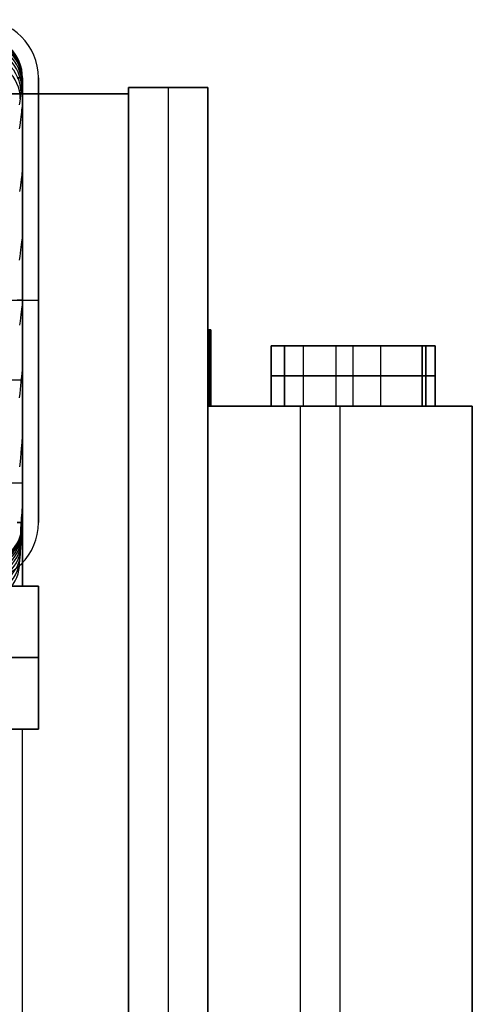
# Model space of a CAD drawing. Extents: x -288 to 235, y -508 to 198.
# Tile 34 of 34: x 149 to 235, y 12 to 198. Entities that reach past the tile are written whole.
import ezdxf

# ---------------------------------------------------------------- set-up
doc = ezdxf.new("R2010")
doc.units = 0
doc.layers.add('STANDARD', color=7, linetype='CONTINUOUS')

msp = doc.modelspace()

# ---------------------------------------------------------------- linework, layer by layer
at = {"layer": 'STANDARD', "color": 7}
for p, q in [((150, 103, 353), (150, 187, 353)), ((150, 187, 344), (150, 103, 344)), ((150, 187, 353), (150, 187, 344)), ((150, 187, 348.5), (150, 103, 348.5)), ((150, 103, 376), (150, 187, 376)), ((150, 187, 550), (150, 187, 891)), ((150, 103, 550), (150, 187, 550)), ((150, 187, 376), (150, 187, 545)), ((150, 187, 545), (150, 103, 545)), ((150, 103, 749), (150, 187, 749)), ((150, 103, 460.5), (150, 187, 460.5)), ((153, 187, 353), (153, 103, 353)), ((153, 103, 376), (153, 187, 376)), ((153, 187, 376), (153, 187, 353)), ((153, 103, 364.5), (153, 187, 364.5)), ((-153, 145, 376), (153, 145, 376)), ((-150, 145, 376), (150, 145, 376)), ((150, 145, 353), (153, 145, 353)), ((150, 145, 344), (150, 145, 353)), ((150, 145, 545), (150, 145, 376)), ((153, 145, 353), (153, 145, 376)), ((150, 139, 947.28), (150, 139, 550)), ((150, 91, 948), (150, 130, 948)), ((150, 103, 353), (150, 103, 344)), ((150, 103, 550), (150, 103, 891)), ((150, 103, 376), (150, 103, 545)), ((153, 103, 376), (153, 103, 353)), ((151.53, 91, 953.5), (147.81, 91, 953.5)), ((151.53, 91, 898.5), (147.87, 91, 898.5)), ((150, 91, 904), (153, 91, 904)), ((150, 91, 948), (153, 91, 948)), ((150, 91, 904), (150, 91, 948)), ((150, 91, 903.96), (150, 91, 904)), ((153, 91, 926), (150, 91, 926)), ((151.5, 91, 904), (151.5, 91, 948)), ((153, 91, 948), (153, 91, 904)), ((153, 91, 904), (153, 64, 904)), ((153, 64, 948), (153, 91, 948)), ((153, 64, 926), (153, 91, 926)), ((153, 77.5, 904), (153, 77.5, 948)), ((153, 64, 926), (-153, 64, 926)), ((150, 64, 926), (-150, 64, 926)), ((150, 64, 948), (150, 64, 904)), ((150, -82, 948), (150, 64, 948)), ((150, -82, 904), (150, 64, 904)), ((150, -82, 926), (150, 64, 926)), ((153, 64, 948), (153, 64, 904))]:
    msp.add_line(p, q, dxfattribs=at)
at = {"layer": 'STANDARD', "color": 253}
for p, q in [((170, 185.2, -1.2), (185, 185.2, -1.2)), ((170, 185.2, 99.2), (170, 185.2, -1.2)), ((185, 185.2, 99.2), (170, 185.2, 99.2)), ((170, 185.2, -1.2), (170, -185.2, -1.2)), ((170, -185.2, 99.2), (170, 185.2, 99.2)), ((185, 185.2, 49), (170, 185.2, 49)), ((170, 185.2, 49), (170, -185.2, 49)), ((177.5, 185.2, -1.2), (177.5, 185.2, 99.2)), ((177.5, 185.2, 99.2), (177.5, -185.2, 99.2)), ((185, 125, -1.2), (185, 185.2, -1.2)), ((185, 185.2, -1.2), (185, 185.2, 99.2)), ((185, 185.2, 99.2), (185, -185.2, 99.2)), ((185, 139.4, 49), (185, 185.2, 49)), ((170, 184, 98), (-170, 184, 98)), ((-170, 184), (170, 184)), ((21.5, 184, 49), (170, 184, 49)), ((170, -184, 98), (170, 184, 98)), ((170, 184), (170, 184, 98)), ((170, 184), (170, -184)), ((170, 184, 49), (170, -184, 49)), ((185, 139.4, 3.4), (185, 125, 3.4)), ((185.6, 139.4, 3.4), (185, 139.4, 3.4)), ((185, 139.4, 3.4), (185, 139.4, 94.6)), ((185, 139.4, 94.6), (185.6, 139.4, 94.6)), ((185, 125, 94.6), (185, 139.4, 94.6)), ((185, 139.4, 49), (185.6, 139.4, 49)), ((185.3, 139.4, 3.4), (185.3, 125, 3.4)), ((185.3, 139.4, 3.4), (185.3, 139.4, 94.6)), ((185.3, 125, 94.6), (185.3, 139.4, 94.6)), ((185.6, 125, 3.4), (185.6, 139.4, 3.4)), ((185.6, 139.4, 94.6), (185.6, 139.4, 3.4)), ((185.6, 139.4, 94.6), (185.6, 125, 94.6)), ((185.6, 125, 49), (185.6, 139.4, 49)), ((228, 136.4, 4), (197, 136.4, 4)), ((197, 136.4, 4), (197, 136.4, 28)), ((197, 136.4, 28), (228, 136.4, 28)), ((209.2, 136.4, 61.94), (197, 136.4, 61.94)), ((197, 136.4, 61.94), (197, 136.4, 94.06)), ((197, 136.4, 94.06), (209.2, 136.4, 94.06)), ((197, 125, 28), (197, 136.4, 28)), ((197, 136.4, 4), (197, 125, 4)), ((197, 125, 94.06), (197, 136.4, 94.06)), ((197, 136.4, 61.94), (197, 125, 61.94)), ((228, 136.4, 16), (197, 136.4, 16)), ((226.2, 136.4, 78), (197, 136.4, 78)), ((197, 125, 16), (197, 136.4, 16)), ((197, 125, 78), (197, 136.4, 78)), ((225.5, 136.4, 34.8), (199.5, 136.4, 34.8)), ((199.5, 136.4, 34.8), (199.5, 136.4, 55.2)), ((199.5, 136.4, 55.2), (225.5, 136.4, 55.2)), ((199.5, 125, 55.2), (199.5, 136.4, 55.2)), ((199.5, 136.4, 34.8), (199.5, 125, 34.8)), ((225.5, 136.4, 45), (199.5, 136.4, 45)), ((199.5, 125, 45), (199.5, 136.4, 45)), ((203.1, 125, 94.06), (203.1, 136.4, 94.06)), ((203.1, 125, 61.94), (203.1, 136.4, 61.94)), ((209.2, 136.4, 94.06), (209.2, 125, 94.06)), ((209.2, 136.4, 94.06), (226.2, 136.4, 90.45)), ((209.2, 136.4, 61.94), (209.2, 125, 61.94)), ((226.2, 136.4, 65.55), (209.2, 136.4, 61.94)), ((211.6, 136.4, 62.45), (211.6, 136.4, 93.55)), ((212.5, 136.4, 4), (212.5, 136.4, 28)), ((212.5, 136.4, 34.8), (212.5, 136.4, 55.2)), ((212.5, 125, 28), (212.5, 136.4, 28)), ((212.5, 125, 4), (212.5, 136.4, 4)), ((212.5, 125, 55.2), (212.5, 136.4, 55.2)), ((212.5, 125, 34.8), (212.5, 136.4, 34.8)), ((217.7, 125, 92.25), (217.7, 136.4, 92.25)), ((217.7, 125, 63.75), (217.7, 136.4, 63.75)), ((225.5, 136.4, 55.2), (225.5, 136.4, 34.8)), ((225.5, 136.4, 55.2), (225.5, 125, 55.2)), ((225.5, 125, 34.8), (225.5, 136.4, 34.8)), ((225.5, 125, 45), (225.5, 136.4, 45)), ((226.2, 136.4, 90.45), (226.2, 136.4, 65.55)), ((226.2, 136.4, 90.45), (226.2, 125, 90.45)), ((226.2, 136.4, 65.55), (226.2, 125, 65.55)), ((226.2, 125, 78), (226.2, 136.4, 78)), ((228, 136.4, 28), (228, 136.4, 4)), ((228, 136.4, 28), (228, 125, 28)), ((228, 125, 4), (228, 136.4, 4)), ((228, 125, 16), (228, 136.4, 16)), ((185, 132.2, 3.4), (185.6, 132.2, 3.4)), ((185, 132.2, 94.6), (185.6, 132.2, 94.6)), ((185.6, 132.2, 3.4), (185.6, 132.2, 94.6)), ((228, 130.7, 28), (197, 130.7, 28)), ((197, 130.7, 4), (228, 130.7, 4)), ((197, 130.7, 28), (197, 130.7, 4)), ((209.2, 130.7, 94.06), (197, 130.7, 94.06)), ((197, 130.7, 61.94), (209.2, 130.7, 61.94)), ((197, 130.7, 94.06), (197, 130.7, 61.94)), ((225.5, 130.7, 55.2), (199.5, 130.7, 55.2)), ((199.5, 130.7, 34.8), (225.5, 130.7, 34.8)), ((199.5, 130.7, 34.8), (199.5, 130.7, 55.2)), ((226.2, 130.7, 90.45), (209.2, 130.7, 94.06)), ((209.2, 130.7, 61.94), (226.2, 130.7, 65.55)), ((225.5, 130.7, 55.2), (225.5, 130.7, 34.8)), ((226.2, 130.7, 65.55), (226.2, 130.7, 90.45)), ((228, 130.7, 28), (228, 130.7, 4)), ((185, 125, 94.6), (185, 125, 96.8)), ((185, 125, 96.8), (235, 125, 96.8)), ((235, 125, -1.2), (185, 125, -1.2)), ((185, 125, -1.2), (185, 125, 3.4)), ((185, 125, 3.4), (185.6, 125, 3.4)), ((185.6, 125, 94.6), (185, 125, 94.6)), ((185, -125, 96.8), (185, 125, 96.8)), ((185.6, 125, 3.4), (185.6, 125, 94.6)), ((185.6, 125, 47.8), (199.5, 125, 47.8)), ((197, 125, 94.06), (197, 125, 61.94)), ((197, 125, 61.94), (209.2, 125, 61.94)), ((209.2, 125, 94.06), (197, 125, 94.06)), ((197, 125, 28), (197, 125, 4)), ((197, 125, 4), (228, 125, 4)), ((228, 125, 28), (197, 125, 28)), ((199.5, 125, 55.2), (199.5, 125, 34.8)), ((199.5, 125, 34.8), (225.5, 125, 34.8)), ((225.5, 125, 55.2), (199.5, 125, 55.2)), ((202.5, -125, -1.2), (202.5, 125, -1.2)), ((226.2, 125, 90.45), (209.2, 125, 94.06)), ((209.2, 125, 61.94), (226.2, 125, 65.55)), ((210, 125, -1.2), (210, 125, 4)), ((210, 125, 28), (210, 125, 34.8)), ((210, 125, 55.2), (210, 125, 62.11)), ((210, 125, 93.89), (210, 125, 96.8)), ((210, -125, 96.8), (210, 125, 96.8)), ((225.5, 125, 34.8), (225.5, 125, 55.2)), ((225.5, 125, 47.8), (235, 125, 47.8)), ((226.2, 125, 65.55), (226.2, 125, 90.45)), ((228, 125, 4), (228, 125, 28)), ((235, 125, 96.8), (235, 125, -1.2)), ((235, 125, 96.8), (235, -125, 96.8)), ((235, -125, -1.2), (235, 125, -1.2)), ((235, -125, 47.8), (235, 125, 47.8))]:
    msp.add_line(p, q, dxfattribs=at)
at = {"layer": 'STANDARD', "color": 7}
for points in [[(149.44, 181.94, 318.09), (149.52, 182.54, 319.74), (149.59, 183.12, 321.39), (149.65, 183.66, 323.06), (149.71, 184.16, 324.74), (149.76, 184.63, 326.43), (149.81, 185.06, 328.13), (149.85, 185.45, 329.84), (149.89, 185.8, 331.56), (149.92, 186.11, 333.3), (149.94, 186.38, 335.05), (149.96, 186.6, 336.81), (149.98, 186.77, 338.59), (149.99, 186.9, 340.38), (150, 186.97, 342.18), (150, 187, 344)], [(150, 182.5, 344), (150, 182.47, 342.15), (149.99, 182.4, 340.31), (149.98, 182.28, 338.5), (149.96, 182.1, 336.69), (149.94, 181.88, 334.9), (149.91, 181.62, 333.13), (149.87, 181.31, 331.37), (149.83, 180.96, 329.62), (149.79, 180.56, 327.89), (149.73, 180.13, 326.17), (149.68, 179.65, 324.47), (149.61, 179.14, 322.77), (149.54, 178.59, 321.09), (149.47, 178, 319.42), (149.38, 177.37, 317.77)], [(150, 170, 344), (150, 169.97, 342.06), (149.99, 169.89, 340.14), (149.97, 169.74, 338.24), (149.95, 169.55, 336.36), (149.92, 169.3, 334.5), (149.88, 169, 332.66), (149.84, 168.65, 330.83), (149.79, 168.25, 329.03), (149.73, 167.8, 327.24), (149.67, 167.31, 325.47), (149.6, 166.77, 323.72), (149.52, 166.19, 321.99), (149.44, 165.56, 320.27)], [(150, 157.5, 344), (150, 157.47, 341.96), (149.99, 157.37, 339.95), (149.97, 157.21, 337.97), (149.94, 157, 336.01), (149.91, 156.72, 334.07), (149.87, 156.39, 332.16), (149.82, 156, 330.27), (149.76, 155.55, 328.41), (149.7, 155.05, 326.56), (149.63, 154.5, 324.74), (149.55, 153.9, 322.95), (149.46, 153.25, 321.17), (149.37, 152.56, 319.41)], [(150, 145, 344), (150, 144.96, 341.86), (149.98, 144.86, 339.76), (149.96, 144.69, 337.69), (149.94, 144.45, 335.64), (149.9, 144.14, 333.63), (149.86, 143.77, 331.65), (149.81, 143.34, 329.69), (149.75, 142.85, 327.76), (149.69, 142.31, 325.86), (149.61, 141.7, 323.99), (149.53, 141.04, 322.14), (149.44, 140.33, 320.32)], [(150, 132.5, 344), (150, 132.46, 341.76), (149.99, 132.41, 340.65), (149.99, 132.35, 339.56), (149.98, 132.26, 338.47), (149.97, 132.16, 337.39), (149.95, 132.03, 336.32), (149.94, 131.89, 335.26), (149.92, 131.74, 334.21), (149.91, 131.56, 333.17), (149.89, 131.37, 332.13), (149.87, 131.16, 331.11), (149.82, 130.69, 329.08), (149.76, 130.16, 327.08), (149.7, 129.56, 325.12), (149.63, 128.9, 323.19), (149.55, 128.18, 321.29), (149.46, 127.4, 319.42), (149.37, 126.56, 317.58)], [(150, 120, 344), (150, 119.99, 342.82), (150, 119.96, 341.65), (149.99, 119.91, 340.49), (149.99, 119.83, 339.34), (149.98, 119.74, 338.2), (149.97, 119.63, 337.07), (149.96, 119.49, 335.95), (149.95, 119.34, 334.85), (149.93, 119.17, 333.75), (149.92, 118.98, 332.66), (149.9, 118.77, 331.59), (149.88, 118.55, 330.52), (149.86, 118.3, 329.46), (149.84, 118.04, 328.41), (149.81, 117.75, 327.38), (149.79, 117.46, 326.35), (149.76, 117.14, 325.33), (149.73, 116.81, 324.32), (149.7, 116.46, 323.32), (149.67, 116.09, 322.33), (149.6, 115.31, 320.37), (149.52, 114.46, 318.45), (149.44, 113.56, 316.56)], [(150, 107.5, 344), (150, 107.47, 342.08), (149.99, 107.39, 340.18), (149.99, 107.26, 338.32), (149.98, 107.07, 336.49), (149.96, 106.83, 334.68), (149.95, 106.55, 332.91), (149.92, 106.21, 331.16), (149.9, 105.83, 329.44), (149.87, 105.4, 327.75), (149.84, 104.92, 326.08), (149.81, 104.4, 324.44), (149.77, 103.83, 322.83), (149.73, 103.23, 321.24), (149.69, 102.58, 319.67), (149.64, 101.88, 318.13), (149.59, 101.15, 316.61), (149.53, 100.38, 315.12), (149.47, 99.58, 313.65), (149.41, 98.73, 312.2)], [(149.42, 95.45, 311.37), (149.48, 96.06, 312.64), (149.53, 96.65, 313.92), (149.59, 97.27, 315.33), (149.64, 97.85, 316.75), (149.68, 98.45, 318.31), (149.73, 99.02, 319.87), (149.77, 99.56, 321.5), (149.81, 100.07, 323.14), (149.84, 100.53, 324.8), (149.87, 100.96, 326.46), (149.9, 101.34, 328.15), (149.92, 101.69, 329.84), (149.94, 101.99, 331.55), (149.96, 102.26, 333.27), (149.97, 102.48, 335.01), (149.98, 102.67, 336.75), (149.99, 102.81, 338.52), (150, 102.91, 340.3), (150, 102.98, 342.15), (150, 103, 344)]]:
    msp.add_polyline3d(points, dxfattribs=at)
for centre, radius, start, end in [((142, 187, 353), 11, 0, 90), ((142, 187, 376), 11, 0, 90), ((142, 187, 364.5), 11, 0, 90), ((142, 187, 353), 8, 0.004, 89.996), ((142, 187, 344), 8, 0.004, 89.996), ((142, 187, 348.5), 8, 0.004, 89.996), ((142, 187, 344), 8, 360, 90), ((142, 187, 891), 8, 0, 90), ((142, 187, 550), 8, 0, 90), ((142, 187, 376), 8, 0, 90), ((142, 187, 545), 8, 0, 90), ((142, 187, 720.5), 8, 0, 90), ((142, 187, 460.5), 8, 0, 90), ((142, 103, 353), 8, 270.004, 359.996), ((142, 103, 353), 11, 270, 0), ((142, 103, 376), 11, 270, 0), ((142, 103, 344), 8, 270, 0), ((142, 103, 364.5), 11, 270, 0), ((142, 103, 348.5), 8, 270.004, 359.996), ((142, 103, 891), 8, 270, 0), ((142, 103, 550), 8, 270, 0), ((142, 103, 376), 8, 270, 0), ((142, 103, 545), 8, 270, 0), ((142, 103, 720.5), 8, 270, 0), ((142, 103, 460.5), 8, 270, 0), ((142, 103, 344), 8, 270, 344.1727)]:
    msp.add_arc(centre, radius, start, end, dxfattribs=at)
at = {"layer": 'STANDARD', "color": 7, "extrusion": (0.019239, 0.190167, 0.981563)}
msp.add_arc((-122.46, -132.09, 363.41), 8, 185.7134, 275.6963, dxfattribs=at)
at = {"layer": 'STANDARD', "color": 7, "extrusion": (0.013797, 0.144261, 0.989443)}
msp.add_arc((-123.55, -148.39, 359.93), 8, 185.4248, 275.4189, dxfattribs=at)
at = {"layer": 'STANDARD', "color": 7, "extrusion": (0.008787, 0.097049, 0.995241)}
msp.add_arc((-124.56, -164.88, 355.51), 8, 185.1534, 275.154, dxfattribs=at)
at = {"layer": 'STANDARD', "color": 7, "extrusion": (0.004187, 0.048798, 0.9988)}
msp.add_arc((-125.49, -181.45, 350.19), 8, 184.8987, 274.8998, dxfattribs=at)
at = {"layer": 'STANDARD', "color": 7, "extrusion": (0.031765, 0.278642, 0.95987)}
msp.add_arc((-119.94, -99.95, 367.68), 8, 186.3917, 276.311, dxfattribs=at)
at = {"layer": 'STANDARD', "color": 7, "extrusion": (0.025213, 0.235068, 0.971652)}
msp.add_arc((-121.27, -115.9, 366), 8, 186.0297, 275.9925, dxfattribs=at)
at = {"layer": 'STANDARD', "color": 7, "extrusion": (0.038941, 0.320521, 0.946441)}
msp.add_arc((-118.47, -84.4, 368.42), 8, 186.7976, 276.6561, dxfattribs=at)
at = {"layer": 'STANDARD', "color": 7, "extrusion": (0, 1, 0)}
for centre, radius, start, end in [((-149, 550, 187), 1, 180, 270), ((-149, 545, 187), 1, 90, 180), ((-149, 550, 145), 1, 180, 270), ((-149, 545, 145), 1, 90, 180), ((-142, 948, 110.5), 8, 90, 180), ((-149, 550, 103), 1, 180, 270), ((-149, 545, 103), 1, 90, 180), ((-142, 904, 91), 11, 180, 270), ((-142, 948, 91), 11, 90, 180), ((-142, 948, 91), 8, 90, 180), ((-142, 904, 77.5), 11, 180, 270), ((-142, 948, 77.5), 11, 90, 180), ((-142, 904, 64), 11, 180, 270), ((-142, 948, 64), 11, 90, 180), ((-142, 904, 64), 8, 180, 270)]:
    msp.add_arc(centre, radius, start, end, dxfattribs=at)
at = {"layer": 'STANDARD', "color": 7, "extrusion": (1, 0, 0)}
for centre, radius, start, end in [((130, 891, 150), 57, 360, 90), ((90, 891, 150), 13, 0, 85.5883)]:
    msp.add_arc(centre, radius, start, end, dxfattribs=at)
at = {"layer": 'STANDARD', "color": 7, "extrusion": (1.06581e-14, 1, 1.42109e-14)}
msp.add_arc((-142, 948, 130), 8, 90, 180, dxfattribs=at)
at = {"layer": 'STANDARD', "color": 7, "extrusion": (0.005399, 0.09588, 0.995378)}
msp.add_arc((-135.99, -77.63, 345.84), 8, 93.2295, 183.2868, dxfattribs=at)
at = {"layer": 'STANDARD', "color": 7, "extrusion": (0.002566, 0.047941, 0.998847)}
msp.add_arc((-136.29, -93.89, 345.22), 8, 93.0669, 183.0803, dxfattribs=at)
at = {"layer": 'STANDARD', "color": 7, "extrusion": (1, -1.18883e-06, 1.28409e-06)}
msp.add_arc((90, 891, 150), 13, 0, 85.5883, dxfattribs=at)
at = {"layer": 'STANDARD', "color": 7, "extrusion": (0.01612, 0.242548, 0.970005)}
msp.add_arc((-134.87, -27.4, 343.57), 8, 93.7914, 184.2254, dxfattribs=at)
at = {"layer": 'STANDARD', "color": 7, "extrusion": (0.012134, 0.193389, 0.981047)}
msp.add_arc((-135.28, -44.32, 345.07), 8, 93.5928, 183.8538, dxfattribs=at)
at = {"layer": 'STANDARD', "color": 7, "extrusion": (0.00857, 0.144358, 0.989488)}
msp.add_arc((-135.65, -61.11, 345.81), 8, 93.405, 183.5426, dxfattribs=at)
at = {"layer": 'STANDARD', "color": 7, "extrusion": (0.025444, 0.339424, 0.940289)}
msp.add_arc((-133.94, 6.23, 338.19), 8, 94.2155, 185.1707, dxfattribs=at)
at = {"layer": 'STANDARD', "color": 7, "extrusion": (0.020548, 0.291347, 0.956397)}
msp.add_arc((-134.42, -10.51, 341.28), 8, 93.9996, 184.6623, dxfattribs=at)
at = {"layer": 'STANDARD', "color": 7, "extrusion": (0.030636, 0.384835, 0.922477)}
msp.add_arc((-133.44, 22.15, 334.44), 8, 94.4279, 185.7357, dxfattribs=at)
at = {"layer": 'STANDARD', "color": 7, "extrusion": (0.04088, 0.461275, 0.886315)}
msp.add_arc((-132.47, 49.2, 326.11), 8, 94.7999, 186.9211, dxfattribs=at)
at = {"layer": 'STANDARD', "color": 7, "extrusion": (0.035834, 0.425557, 0.904222)}
msp.add_arc((-132.94, 36.52, 330.34), 8, 94.6244, 186.326, dxfattribs=at)
at = {"layer": 'STANDARD', "color": 7, "extrusion": (7.04723e-10, 1, 7.10251e-10)}
msp.add_arc((-141.94, 903.95, 91), 8.06, 179.9517, 269.6022, dxfattribs=at)
at = {"layer": 'STANDARD', "color": 7, "extrusion": (-8.88178e-16, 1, -8.88178e-16)}
msp.add_arc((-142, 948, 64), 8, 90, 180, dxfattribs=at)

doc.saveas('drawing.dxf')
